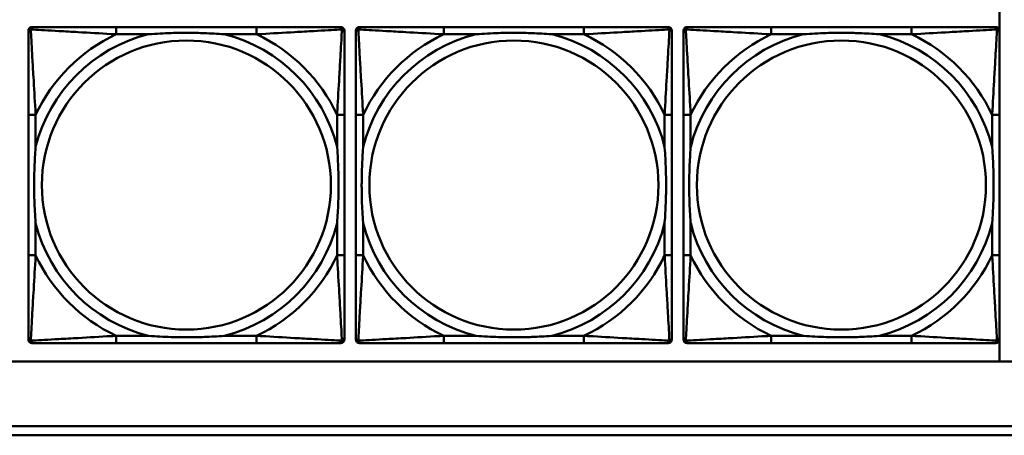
# Model space of a CAD drawing. Header units: inches. Extents: x 9.4 to 55.3, y 0.3 to 33.1.
# Tile 39 of 173: x 23.9 to 26.1, y 6.2 to 7.1. Entities that reach past the tile are written whole.
import ezdxf

# ---------------------------------------------------------------- set-up
doc = ezdxf.new("R2010")
doc.units = ezdxf.units.IN
doc.header["$MEASUREMENT"] = 0
doc.layers.add('Visible Edges(ANSI)', color=7, linetype='Continuous', lineweight=50)
doc.layers.add('Visible Tangent Edges(ANSI)', color=7, linetype='Continuous', lineweight=50)

msp = doc.modelspace()

# ---------------------------------------------------------------- linework, layer by layer
at = {"layer": 'Visible Edges(ANSI)'}
for p, q in [((26.0575, 7.1557), (26.0575, 7.1095)), ((23.9526, 6.4387), (23.9526, 7.108)), ((23.9604, 7.1159), (23.9644, 7.1159)), ((24.447, 7.1159), (24.1431, 7.1159)), ((24.6258, 7.1159), (24.6297, 7.1159)), ((24.6376, 7.108), (24.6376, 7.1041)), ((24.6626, 6.4387), (24.6626, 7.108)), ((24.6704, 7.1159), (24.6744, 7.1159)), ((25.157, 7.1159), (24.8531, 7.1159)), ((25.3358, 7.1159), (25.3397, 7.1159)), ((25.3476, 7.108), (25.3476, 7.1041)), ((25.3726, 6.4387), (25.3726, 7.108)), ((25.3804, 7.1159), (25.3844, 7.1159)), ((25.867, 7.1159), (25.5631, 7.1159)), ((26.0458, 7.1159), (26.0497, 7.1159)), ((26.0576, 7.108), (26.0576, 7.1041)), ((23.9526, 6.9253), (23.9526, 6.6214)), ((24.6376, 6.6214), (24.6376, 6.9253)), ((24.6626, 6.9253), (24.6626, 6.6214)), ((25.3476, 6.6214), (25.3476, 6.9253)), ((25.3726, 6.9253), (25.3726, 6.6214)), ((26.0576, 6.6214), (26.0576, 6.9253)), ((24.6297, 6.4308), (23.9604, 6.4308)), ((24.1431, 6.4308), (24.447, 6.4308)), ((24.6376, 6.4427), (24.6376, 6.4387)), ((25.3397, 6.4308), (24.6704, 6.4308)), ((24.8531, 6.4308), (25.157, 6.4308)), ((25.3476, 6.4427), (25.3476, 6.4387)), ((26.0497, 6.4308), (25.3804, 6.4308)), ((25.5631, 6.4308), (25.867, 6.4308)), ((26.0575, 6.4372), (26.0575, 6.391)), ((26.0576, 6.4427), (26.0576, 6.4387)), ((31.7766, 6.391), (14.6826, 6.391)), ((23.6296, 6.251), (31.7766, 6.251)), ((31.7766, 6.231), (23.6296, 6.231))]:
    msp.add_line(p, q, dxfattribs=at)
for centre, radius, start, end in [((23.9604, 7.108), 0.00787, 90, 180), ((23.9644, 7.1041), 0.0118, 90, 180), ((24.6258, 7.1041), 0.0118, 0, 90), ((24.6297, 7.108), 0.00787, 0, 90), ((24.6704, 7.108), 0.00787, 90, 180), ((24.6744, 7.1041), 0.0118, 90, 180), ((25.3358, 7.1041), 0.0118, 0, 90), ((25.3397, 7.108), 0.00787, 0, 90), ((25.3804, 7.108), 0.00787, 90, 180), ((25.3844, 7.1041), 0.0118, 90, 180), ((26.0458, 7.1041), 0.0118, 0, 90), ((26.0497, 7.108), 0.00787, 0, 90), ((23.9644, 6.4427), 0.0118, 180, 270), ((23.9604, 6.4387), 0.00787, 180, 270), ((24.6258, 6.4427), 0.0118, 270, 360), ((24.6297, 6.4387), 0.00787, 270, 0), ((24.6744, 6.4427), 0.0118, 180, 270), ((24.6704, 6.4387), 0.00787, 180, 270), ((25.3358, 6.4427), 0.0118, 270, 360), ((25.3397, 6.4387), 0.00787, 270, 0), ((25.3844, 6.4427), 0.0118, 180, 270), ((25.3804, 6.4387), 0.00787, 180, 270), ((26.0458, 6.4427), 0.0118, 270, 360), ((26.0497, 6.4387), 0.00787, 270, 0)]:
    msp.add_arc(centre, radius, start, end, dxfattribs=at)
for points, knots in [([(24.1431, 7.1159), (24.1395, 7.1159), (24.136, 7.1159), (24.1324, 7.1159), (24.0992, 7.1159), (24.0655, 7.1159), (24.0346, 7.1159), (24.0076, 7.1159), (23.9821, 7.1159), (23.9687, 7.1159), (23.967, 7.1159), (23.9656, 7.1159), (23.9644, 7.1159)], [0, 0, 0, 0, 0.0272471, 0.0272471, 0.0272471, 0.2790553, 0.2790553, 0.2790553, 0.4988354, 0.4988354, 0.4988354, 0.5252205, 0.5252205, 0.5252205, 0.5252205]), ([(24.6258, 7.1159), (24.6109, 7.1159), (24.5693, 7.1159), (24.5287, 7.1159), (24.5021, 7.1159), (24.4743, 7.1159), (24.447, 7.1159)], [-0.5252205, -0.5252205, -0.5252205, -0.5252205, -0.20743, -0.20743, -0.20743, 0, 0, 0, 0]), ([(24.8531, 7.1159), (24.8495, 7.1159), (24.846, 7.1159), (24.8424, 7.1159), (24.8092, 7.1159), (24.7755, 7.1159), (24.7446, 7.1159), (24.7176, 7.1159), (24.6921, 7.1159), (24.6787, 7.1159), (24.677, 7.1159), (24.6756, 7.1159), (24.6744, 7.1159)], [0, 0, 0, 0, 0.0272471, 0.0272471, 0.0272471, 0.2790553, 0.2790553, 0.2790553, 0.4988354, 0.4988354, 0.4988354, 0.5252205, 0.5252205, 0.5252205, 0.5252205]), ([(25.3358, 7.1159), (25.3209, 7.1159), (25.2793, 7.1159), (25.2387, 7.1159), (25.2121, 7.1159), (25.1843, 7.1159), (25.157, 7.1159)], [-0.5252205, -0.5252205, -0.5252205, -0.5252205, -0.20743, -0.20743, -0.20743, 0, 0, 0, 0]), ([(25.5631, 7.1159), (25.5595, 7.1159), (25.556, 7.1159), (25.5524, 7.1159), (25.5192, 7.1159), (25.4855, 7.1159), (25.4546, 7.1159), (25.4276, 7.1159), (25.4021, 7.1159), (25.3887, 7.1159), (25.387, 7.1159), (25.3856, 7.1159), (25.3844, 7.1159)], [0, 0, 0, 0, 0.0272471, 0.0272471, 0.0272471, 0.2790553, 0.2790553, 0.2790553, 0.4988354, 0.4988354, 0.4988354, 0.5252205, 0.5252205, 0.5252205, 0.5252205]), ([(26.0458, 7.1159), (26.0309, 7.1159), (25.9893, 7.1159), (25.9487, 7.1159), (25.9221, 7.1159), (25.8943, 7.1159), (25.867, 7.1159)], [-0.5252205, -0.5252205, -0.5252205, -0.5252205, -0.20743, -0.20743, -0.20743, 0, 0, 0, 0]), ([(23.9526, 7.1041), (23.9526, 7.0892), (23.9526, 7.0476), (23.9526, 7.0069), (23.9526, 6.9804), (23.9526, 6.9525), (23.9526, 6.9253)], [-0.5252205, -0.5252205, -0.5252205, -0.5252205, -0.20743, -0.20743, -0.20743, 0, 0, 0, 0]), ([(24.2123, 7.1001), (24.2128, 7.1002), (24.2132, 7.1002), (24.2297, 7.1014), (24.2458, 7.1023), (24.2687, 7.103), (24.2754, 7.1032), (24.2846, 7.1033), (24.2871, 7.1033), (24.2912, 7.1033), (24.2928, 7.1033), (24.2959, 7.1033), (24.2974, 7.1033), (24.301, 7.1033), (24.303, 7.1033), (24.3092, 7.1032), (24.3133, 7.1032), (24.3231, 7.103), (24.3287, 7.1028), (24.3484, 7.1021), (24.3625, 7.1013), (24.377, 7.1002), (24.3774, 7.1002), (24.3778, 7.1001)], [-0.416114, -0.416114, -0.416114, -0.416114, -0.4127691, -0.4127691, -0.2896446, -0.2896446, -0.2388934, -0.2388934, -0.2201881, -0.2201881, -0.2080204, -0.2080204, -0.196499, -0.196499, -0.1809939, -0.1809939, -0.149741, -0.149741, -0.1073162, -0.1073162, 0, 0, 0.0033356, 0.0033356, 0.0033356, 0.0033356]), ([(24.6376, 6.9253), (24.6376, 6.9289), (24.6376, 6.9325), (24.6376, 6.9361), (24.6376, 6.9693), (24.6376, 7.003), (24.6376, 7.0339), (24.6376, 7.0608), (24.6376, 7.0864), (24.6376, 7.0998), (24.6376, 7.1014), (24.6376, 7.1028), (24.6376, 7.1041)], [0, 0, 0, 0, 0.0272471, 0.0272471, 0.0272471, 0.2790553, 0.2790553, 0.2790553, 0.4988354, 0.4988354, 0.4988354, 0.5252205, 0.5252205, 0.5252205, 0.5252205]), ([(24.6626, 7.1041), (24.6626, 7.0892), (24.6626, 7.0476), (24.6626, 7.0069), (24.6626, 6.9804), (24.6626, 6.9525), (24.6626, 6.9253)], [-0.5252205, -0.5252205, -0.5252205, -0.5252205, -0.20743, -0.20743, -0.20743, 0, 0, 0, 0]), ([(24.9223, 7.1001), (24.9228, 7.1002), (24.9232, 7.1002), (24.9397, 7.1014), (24.9558, 7.1023), (24.9787, 7.103), (24.9854, 7.1032), (24.9946, 7.1033), (24.9971, 7.1033), (25.0012, 7.1033), (25.0028, 7.1033), (25.0059, 7.1033), (25.0074, 7.1033), (25.011, 7.1033), (25.013, 7.1033), (25.0192, 7.1032), (25.0233, 7.1032), (25.0331, 7.103), (25.0387, 7.1028), (25.0584, 7.1021), (25.0725, 7.1013), (25.087, 7.1002), (25.0874, 7.1002), (25.0878, 7.1001)], [-0.416114, -0.416114, -0.416114, -0.416114, -0.4127691, -0.4127691, -0.2896446, -0.2896446, -0.2388934, -0.2388934, -0.2201881, -0.2201881, -0.2080204, -0.2080204, -0.196499, -0.196499, -0.1809939, -0.1809939, -0.149741, -0.149741, -0.1073162, -0.1073162, 0, 0, 0.0033356, 0.0033356, 0.0033356, 0.0033356]), ([(25.3476, 6.9253), (25.3476, 6.9289), (25.3476, 6.9325), (25.3476, 6.9361), (25.3476, 6.9693), (25.3476, 7.003), (25.3476, 7.0339), (25.3476, 7.0608), (25.3476, 7.0864), (25.3476, 7.0998), (25.3476, 7.1014), (25.3476, 7.1028), (25.3476, 7.1041)], [0, 0, 0, 0, 0.0272471, 0.0272471, 0.0272471, 0.2790553, 0.2790553, 0.2790553, 0.4988354, 0.4988354, 0.4988354, 0.5252205, 0.5252205, 0.5252205, 0.5252205]), ([(25.3726, 7.1041), (25.3726, 7.0892), (25.3726, 7.0476), (25.3726, 7.0069), (25.3726, 6.9804), (25.3726, 6.9525), (25.3726, 6.9253)], [-0.5252205, -0.5252205, -0.5252205, -0.5252205, -0.20743, -0.20743, -0.20743, 0, 0, 0, 0]), ([(25.6323, 7.1001), (25.6328, 7.1002), (25.6332, 7.1002), (25.6497, 7.1014), (25.6658, 7.1023), (25.6887, 7.103), (25.6954, 7.1032), (25.7046, 7.1033), (25.7071, 7.1033), (25.7112, 7.1033), (25.7128, 7.1033), (25.7159, 7.1033), (25.7174, 7.1033), (25.721, 7.1033), (25.723, 7.1033), (25.7292, 7.1032), (25.7333, 7.1032), (25.7431, 7.103), (25.7487, 7.1028), (25.7684, 7.1021), (25.7825, 7.1013), (25.797, 7.1002), (25.7974, 7.1002), (25.7978, 7.1001)], [-0.416114, -0.416114, -0.416114, -0.416114, -0.4127691, -0.4127691, -0.2896446, -0.2896446, -0.2388934, -0.2388934, -0.2201881, -0.2201881, -0.2080204, -0.2080204, -0.196499, -0.196499, -0.1809939, -0.1809939, -0.149741, -0.149741, -0.1073162, -0.1073162, 0, 0, 0.0033356, 0.0033356, 0.0033356, 0.0033356]), ([(26.0576, 6.9253), (26.0576, 6.9289), (26.0576, 6.9325), (26.0576, 6.9361), (26.0576, 6.9693), (26.0576, 7.003), (26.0576, 7.0339), (26.0576, 7.0608), (26.0576, 7.0864), (26.0576, 7.0998), (26.0576, 7.1014), (26.0576, 7.1028), (26.0576, 7.1041)], [0, 0, 0, 0, 0.0272471, 0.0272471, 0.0272471, 0.2790553, 0.2790553, 0.2790553, 0.4988354, 0.4988354, 0.4988354, 0.5252205, 0.5252205, 0.5252205, 0.5252205]), ([(23.9683, 6.6906), (23.9683, 6.6911), (23.9683, 6.6915), (23.967, 6.708), (23.9661, 6.7241), (23.9654, 6.747), (23.9653, 6.7537), (23.9652, 6.7629), (23.9652, 6.7654), (23.9651, 6.7694), (23.9651, 6.771), (23.9651, 6.7742), (23.9651, 6.7757), (23.9652, 6.7793), (23.9652, 6.7813), (23.9652, 6.7875), (23.9653, 6.7916), (23.9655, 6.8014), (23.9657, 6.807), (23.9664, 6.8267), (23.9672, 6.8408), (23.9683, 6.8552), (23.9683, 6.8557), (23.9683, 6.8561)], [-0.416114, -0.416114, -0.416114, -0.416114, -0.4127691, -0.4127691, -0.2896446, -0.2896446, -0.2388934, -0.2388934, -0.2201881, -0.2201881, -0.2080204, -0.2080204, -0.196499, -0.196499, -0.1809939, -0.1809939, -0.149741, -0.149741, -0.1073162, -0.1073162, 0, 0, 0.0033356, 0.0033356, 0.0033356, 0.0033356]), ([(24.6219, 6.8561), (24.6219, 6.8557), (24.6219, 6.8552), (24.6232, 6.8387), (24.624, 6.8227), (24.6247, 6.7997), (24.6249, 6.793), (24.625, 6.7838), (24.625, 6.7814), (24.625, 6.7773), (24.625, 6.7757), (24.625, 6.7726), (24.625, 6.771), (24.625, 6.7675), (24.625, 6.7654), (24.6249, 6.7592), (24.6249, 6.7551), (24.6247, 6.7454), (24.6245, 6.7398), (24.6238, 6.72), (24.623, 6.706), (24.6219, 6.6915), (24.6219, 6.6911), (24.6219, 6.6906)], [-0.416114, -0.416114, -0.416114, -0.416114, -0.4127691, -0.4127691, -0.2896446, -0.2896446, -0.2388934, -0.2388934, -0.2201881, -0.2201881, -0.2080204, -0.2080204, -0.196499, -0.196499, -0.1809939, -0.1809939, -0.149741, -0.149741, -0.1073162, -0.1073162, 0, 0, 0.0033356, 0.0033356, 0.0033356, 0.0033356]), ([(24.6783, 6.6906), (24.6783, 6.6911), (24.6783, 6.6915), (24.677, 6.708), (24.6761, 6.7241), (24.6754, 6.747), (24.6753, 6.7537), (24.6752, 6.7629), (24.6752, 6.7654), (24.6751, 6.7694), (24.6751, 6.771), (24.6751, 6.7742), (24.6751, 6.7757), (24.6752, 6.7793), (24.6752, 6.7813), (24.6752, 6.7875), (24.6753, 6.7916), (24.6755, 6.8014), (24.6757, 6.807), (24.6764, 6.8267), (24.6772, 6.8408), (24.6783, 6.8552), (24.6783, 6.8557), (24.6783, 6.8561)], [-0.416114, -0.416114, -0.416114, -0.416114, -0.4127691, -0.4127691, -0.2896446, -0.2896446, -0.2388934, -0.2388934, -0.2201881, -0.2201881, -0.2080204, -0.2080204, -0.196499, -0.196499, -0.1809939, -0.1809939, -0.149741, -0.149741, -0.1073162, -0.1073162, 0, 0, 0.0033356, 0.0033356, 0.0033356, 0.0033356]), ([(25.3319, 6.8561), (25.3319, 6.8557), (25.3319, 6.8552), (25.3332, 6.8387), (25.334, 6.8227), (25.3347, 6.7997), (25.3349, 6.793), (25.335, 6.7838), (25.335, 6.7814), (25.335, 6.7773), (25.335, 6.7757), (25.335, 6.7726), (25.335, 6.771), (25.335, 6.7675), (25.335, 6.7654), (25.3349, 6.7592), (25.3349, 6.7551), (25.3347, 6.7454), (25.3345, 6.7398), (25.3338, 6.72), (25.333, 6.706), (25.3319, 6.6915), (25.3319, 6.6911), (25.3319, 6.6906)], [-0.416114, -0.416114, -0.416114, -0.416114, -0.4127691, -0.4127691, -0.2896446, -0.2896446, -0.2388934, -0.2388934, -0.2201881, -0.2201881, -0.2080204, -0.2080204, -0.196499, -0.196499, -0.1809939, -0.1809939, -0.149741, -0.149741, -0.1073162, -0.1073162, 0, 0, 0.0033356, 0.0033356, 0.0033356, 0.0033356]), ([(25.3883, 6.6906), (25.3883, 6.6911), (25.3883, 6.6915), (25.387, 6.708), (25.3861, 6.7241), (25.3854, 6.747), (25.3853, 6.7537), (25.3852, 6.7629), (25.3852, 6.7654), (25.3851, 6.7694), (25.3851, 6.771), (25.3851, 6.7742), (25.3851, 6.7757), (25.3852, 6.7793), (25.3852, 6.7813), (25.3852, 6.7875), (25.3853, 6.7916), (25.3855, 6.8014), (25.3857, 6.807), (25.3864, 6.8267), (25.3872, 6.8408), (25.3883, 6.8552), (25.3883, 6.8557), (25.3883, 6.8561)], [-0.416114, -0.416114, -0.416114, -0.416114, -0.4127691, -0.4127691, -0.2896446, -0.2896446, -0.2388934, -0.2388934, -0.2201881, -0.2201881, -0.2080204, -0.2080204, -0.196499, -0.196499, -0.1809939, -0.1809939, -0.149741, -0.149741, -0.1073162, -0.1073162, 0, 0, 0.0033356, 0.0033356, 0.0033356, 0.0033356]), ([(26.0419, 6.8561), (26.0419, 6.8557), (26.0419, 6.8552), (26.0432, 6.8387), (26.044, 6.8227), (26.0447, 6.7997), (26.0449, 6.793), (26.045, 6.7838), (26.045, 6.7814), (26.045, 6.7773), (26.045, 6.7757), (26.045, 6.7726), (26.045, 6.771), (26.045, 6.7675), (26.045, 6.7654), (26.0449, 6.7592), (26.0449, 6.7551), (26.0447, 6.7454), (26.0445, 6.7398), (26.0438, 6.72), (26.043, 6.706), (26.0419, 6.6915), (26.0419, 6.6911), (26.0419, 6.6906)], [-0.416114, -0.416114, -0.416114, -0.416114, -0.4127691, -0.4127691, -0.2896446, -0.2896446, -0.2388934, -0.2388934, -0.2201881, -0.2201881, -0.2080204, -0.2080204, -0.196499, -0.196499, -0.1809939, -0.1809939, -0.149741, -0.149741, -0.1073162, -0.1073162, 0, 0, 0.0033356, 0.0033356, 0.0033356, 0.0033356]), ([(23.9526, 6.6214), (23.9526, 6.5942), (23.9526, 6.5663), (23.9526, 6.5398), (23.9526, 6.4991), (23.9526, 6.4575), (23.9526, 6.4427)], [3.9382945, 3.9382945, 3.9382945, 3.9382945, 4.1457245, 4.1457245, 4.1457245, 4.463515, 4.463515, 4.463515, 4.463515]), ([(24.6376, 6.4427), (24.6376, 6.4575), (24.6376, 6.4991), (24.6376, 6.5398), (24.6376, 6.5663), (24.6376, 6.5942), (24.6376, 6.6214)], [-0.5252205, -0.5252205, -0.5252205, -0.5252205, -0.20743, -0.20743, -0.20743, 0, 0, 0, 0]), ([(24.6626, 6.6214), (24.6626, 6.5942), (24.6626, 6.5663), (24.6626, 6.5398), (24.6626, 6.4991), (24.6626, 6.4575), (24.6626, 6.4427)], [3.9382945, 3.9382945, 3.9382945, 3.9382945, 4.1457245, 4.1457245, 4.1457245, 4.463515, 4.463515, 4.463515, 4.463515]), ([(25.3476, 6.4427), (25.3476, 6.4575), (25.3476, 6.4991), (25.3476, 6.5398), (25.3476, 6.5663), (25.3476, 6.5942), (25.3476, 6.6214)], [-0.5252205, -0.5252205, -0.5252205, -0.5252205, -0.20743, -0.20743, -0.20743, 0, 0, 0, 0]), ([(25.3726, 6.6214), (25.3726, 6.5942), (25.3726, 6.5663), (25.3726, 6.5398), (25.3726, 6.4991), (25.3726, 6.4575), (25.3726, 6.4427)], [3.9382945, 3.9382945, 3.9382945, 3.9382945, 4.1457245, 4.1457245, 4.1457245, 4.463515, 4.463515, 4.463515, 4.463515]), ([(26.0576, 6.4427), (26.0576, 6.4575), (26.0576, 6.4991), (26.0576, 6.5398), (26.0576, 6.5663), (26.0576, 6.5942), (26.0576, 6.6214)], [-0.5252205, -0.5252205, -0.5252205, -0.5252205, -0.20743, -0.20743, -0.20743, 0, 0, 0, 0]), ([(24.3778, 6.4466), (24.3774, 6.4466), (24.377, 6.4465), (24.3625, 6.4454), (24.3484, 6.4446), (24.3287, 6.4439), (24.3231, 6.4438), (24.3133, 6.4436), (24.3092, 6.4435), (24.303, 6.4434), (24.301, 6.4434), (24.2974, 6.4434), (24.2959, 6.4434), (24.2928, 6.4434), (24.2912, 6.4434), (24.2871, 6.4434), (24.2846, 6.4435), (24.2754, 6.4436), (24.2687, 6.4437), (24.2458, 6.4444), (24.2297, 6.4453), (24.2132, 6.4465), (24.2128, 6.4466), (24.2123, 6.4466)], [-0.4149464, -0.4149464, -0.4149464, -0.4149464, -0.41162, -0.41162, -0.3046026, -0.3046026, -0.2622958, -0.2622958, -0.23113, -0.23113, -0.215668, -0.215668, -0.2041787, -0.2041787, -0.1920448, -0.1920448, -0.1733916, -0.1733916, -0.1227817, -0.1227817, 0, 0, 0.0033356, 0.0033356, 0.0033356, 0.0033356]), ([(25.0878, 6.4466), (25.0874, 6.4466), (25.087, 6.4465), (25.0725, 6.4454), (25.0584, 6.4446), (25.0387, 6.4439), (25.0331, 6.4438), (25.0233, 6.4436), (25.0192, 6.4435), (25.013, 6.4434), (25.011, 6.4434), (25.0074, 6.4434), (25.0059, 6.4434), (25.0028, 6.4434), (25.0012, 6.4434), (24.9971, 6.4434), (24.9946, 6.4435), (24.9854, 6.4436), (24.9787, 6.4437), (24.9558, 6.4444), (24.9397, 6.4453), (24.9232, 6.4465), (24.9228, 6.4466), (24.9223, 6.4466)], [-0.4149464, -0.4149464, -0.4149464, -0.4149464, -0.41162, -0.41162, -0.3046026, -0.3046026, -0.2622958, -0.2622958, -0.23113, -0.23113, -0.215668, -0.215668, -0.2041787, -0.2041787, -0.1920448, -0.1920448, -0.1733916, -0.1733916, -0.1227817, -0.1227817, 0, 0, 0.0033356, 0.0033356, 0.0033356, 0.0033356]), ([(25.7978, 6.4466), (25.7974, 6.4466), (25.797, 6.4465), (25.7825, 6.4454), (25.7684, 6.4446), (25.7487, 6.4439), (25.7431, 6.4438), (25.7333, 6.4436), (25.7292, 6.4435), (25.723, 6.4434), (25.721, 6.4434), (25.7174, 6.4434), (25.7159, 6.4434), (25.7128, 6.4434), (25.7112, 6.4434), (25.7071, 6.4434), (25.7046, 6.4435), (25.6954, 6.4436), (25.6887, 6.4437), (25.6658, 6.4444), (25.6497, 6.4453), (25.6332, 6.4465), (25.6328, 6.4466), (25.6323, 6.4466)], [-0.4149464, -0.4149464, -0.4149464, -0.4149464, -0.41162, -0.41162, -0.3046026, -0.3046026, -0.2622958, -0.2622958, -0.23113, -0.23113, -0.215668, -0.215668, -0.2041787, -0.2041787, -0.1920448, -0.1920448, -0.1733916, -0.1733916, -0.1227817, -0.1227817, 0, 0, 0.0033356, 0.0033356, 0.0033356, 0.0033356]), ([(23.9644, 6.4308), (23.9793, 6.4308), (24.0209, 6.4308), (24.0615, 6.4308), (24.088, 6.4308), (24.1159, 6.4308), (24.1431, 6.4308)], [-0.5252205, -0.5252205, -0.5252205, -0.5252205, -0.20743, -0.20743, -0.20743, 0, 0, 0, 0]), ([(24.447, 6.4308), (24.4743, 6.4308), (24.5021, 6.4308), (24.5287, 6.4308), (24.5693, 6.4308), (24.6109, 6.4308), (24.6258, 6.4308)], [3.9382945, 3.9382945, 3.9382945, 3.9382945, 4.1457245, 4.1457245, 4.1457245, 4.463515, 4.463515, 4.463515, 4.463515]), ([(24.6744, 6.4308), (24.6893, 6.4308), (24.7309, 6.4308), (24.7715, 6.4308), (24.798, 6.4308), (24.8259, 6.4308), (24.8531, 6.4308)], [-0.5252205, -0.5252205, -0.5252205, -0.5252205, -0.20743, -0.20743, -0.20743, 0, 0, 0, 0]), ([(25.157, 6.4308), (25.1843, 6.4308), (25.2121, 6.4308), (25.2387, 6.4308), (25.2793, 6.4308), (25.3209, 6.4308), (25.3358, 6.4308)], [3.9382945, 3.9382945, 3.9382945, 3.9382945, 4.1457245, 4.1457245, 4.1457245, 4.463515, 4.463515, 4.463515, 4.463515]), ([(25.3844, 6.4308), (25.3993, 6.4308), (25.4409, 6.4308), (25.4815, 6.4308), (25.508, 6.4308), (25.5359, 6.4308), (25.5631, 6.4308)], [-0.5252205, -0.5252205, -0.5252205, -0.5252205, -0.20743, -0.20743, -0.20743, 0, 0, 0, 0]), ([(25.867, 6.4308), (25.8943, 6.4308), (25.9221, 6.4308), (25.9487, 6.4308), (25.9893, 6.4308), (26.0309, 6.4308), (26.0458, 6.4308)], [3.9382945, 3.9382945, 3.9382945, 3.9382945, 4.1457245, 4.1457245, 4.1457245, 4.463515, 4.463515, 4.463515, 4.463515])]:
    msp.add_open_spline(points, degree=3, knots=knots, dxfattribs=at)
at = {"layer": 'Visible Tangent Edges(ANSI)'}
for p, q in [((24.1431, 7.1159), (24.1431, 7.1001)), ((24.447, 7.1159), (24.447, 7.1001)), ((24.8531, 7.1159), (24.8531, 7.1001)), ((25.157, 7.1159), (25.157, 7.1001)), ((25.5631, 7.1159), (25.5631, 7.1001)), ((25.867, 7.1159), (25.867, 7.1001)), ((24.1431, 7.1001), (24.2123, 7.1001)), ((24.3778, 7.1001), (24.447, 7.1001)), ((24.8531, 7.1001), (24.9223, 7.1001)), ((25.0878, 7.1001), (25.157, 7.1001)), ((25.5631, 7.1001), (25.6323, 7.1001)), ((25.7978, 7.1001), (25.867, 7.1001)), ((23.9683, 6.9253), (23.9526, 6.9253)), ((23.9683, 6.8561), (23.9683, 6.9253)), ((24.6376, 6.9253), (24.6219, 6.9253)), ((24.6219, 6.9253), (24.6219, 6.8561)), ((24.6783, 6.9253), (24.6626, 6.9253)), ((24.6783, 6.8561), (24.6783, 6.9253)), ((25.3476, 6.9253), (25.3319, 6.9253)), ((25.3319, 6.9253), (25.3319, 6.8561)), ((25.3883, 6.9253), (25.3726, 6.9253)), ((25.3883, 6.8561), (25.3883, 6.9253)), ((26.0576, 6.9253), (26.0419, 6.9253)), ((26.0419, 6.9253), (26.0419, 6.8561)), ((23.9683, 6.6214), (23.9683, 6.6906)), ((24.6219, 6.6906), (24.6219, 6.6214)), ((24.6783, 6.6214), (24.6783, 6.6906)), ((25.3319, 6.6906), (25.3319, 6.6214)), ((25.3883, 6.6214), (25.3883, 6.6906)), ((26.0419, 6.6906), (26.0419, 6.6214)), ((23.9683, 6.6214), (23.9526, 6.6214)), ((24.6376, 6.6214), (24.6219, 6.6214)), ((24.6783, 6.6214), (24.6626, 6.6214)), ((25.3476, 6.6214), (25.3319, 6.6214)), ((25.3883, 6.6214), (25.3726, 6.6214)), ((26.0576, 6.6214), (26.0419, 6.6214)), ((24.1431, 6.4466), (24.1431, 6.4308)), ((24.2123, 6.4466), (24.1431, 6.4466)), ((24.447, 6.4466), (24.3778, 6.4466)), ((24.447, 6.4466), (24.447, 6.4308)), ((24.8531, 6.4466), (24.8531, 6.4308)), ((24.9223, 6.4466), (24.8531, 6.4466)), ((25.157, 6.4466), (25.0878, 6.4466)), ((25.157, 6.4466), (25.157, 6.4308)), ((25.5631, 6.4466), (25.5631, 6.4308)), ((25.6323, 6.4466), (25.5631, 6.4466)), ((25.867, 6.4466), (25.7978, 6.4466)), ((25.867, 6.4466), (25.867, 6.4308))]:
    msp.add_line(p, q, dxfattribs=at)
for centre in [(24.2951, 6.7734), (25.0051, 6.7734), (25.7151, 6.7734)]:
    msp.add_circle(centre, 0.3133, dxfattribs=at)
for centre, radius, start, end in [((24.2951, 6.7734), 0.3371, 104.2103, 165.7897), ((24.2951, 6.7734), 0.3604, 114.9407, 155.0593), ((24.2951, 6.7734), 0.3371, 14.2103, 75.7897), ((24.2951, 6.7734), 0.3604, 24.9407, 65.0593), ((25.0051, 6.7734), 0.3371, 104.2103, 165.7897), ((25.0051, 6.7734), 0.3604, 114.9407, 155.0593), ((25.0051, 6.7734), 0.3371, 14.2103, 75.7897), ((25.0051, 6.7734), 0.3604, 24.9407, 65.0593), ((25.7151, 6.7734), 0.3371, 104.2103, 165.7897), ((25.7151, 6.7734), 0.3604, 114.9407, 155.0593), ((25.7151, 6.7734), 0.3371, 14.2103, 75.7897), ((25.7151, 6.7734), 0.3604, 24.9407, 65.0593), ((24.2951, 6.7734), 0.3371, 194.2103, 255.7897), ((24.2951, 6.7734), 0.3371, 284.2103, 345.7897), ((25.0051, 6.7734), 0.3371, 194.2103, 255.7897), ((25.0051, 6.7734), 0.3371, 284.2103, 345.7897), ((25.7151, 6.7734), 0.3371, 194.2103, 255.7897), ((25.7151, 6.7734), 0.3371, 284.2103, 345.7897), ((24.2951, 6.7734), 0.3604, 204.9407, 245.0593), ((24.2951, 6.7734), 0.3604, 294.9407, 335.0593), ((25.0051, 6.7734), 0.3604, 204.9407, 245.0593), ((25.0051, 6.7734), 0.3604, 294.9407, 335.0593), ((25.7151, 6.7734), 0.3604, 204.9407, 245.0593), ((25.7151, 6.7734), 0.3604, 294.9407, 335.0593)]:
    msp.add_arc(centre, radius, start, end, dxfattribs=at)
for points, knots in [([(23.9526, 7.1041), (23.9526, 7.1047), (23.9526, 7.1052), (23.9529, 7.1062), (23.953, 7.1067), (23.9534, 7.1073), (23.9535, 7.1076), (23.9538, 7.1079), (23.9539, 7.1081), (23.9542, 7.1085), (23.9545, 7.1087), (23.9552, 7.1093), (23.9557, 7.1097), (23.9567, 7.1102), (23.9573, 7.1104), (23.9579, 7.1106)], [-0.02627331, -0.02627331, -0.02627331, -0.02627331, -0.02158775, -0.02158775, -0.01736415, -0.01736415, -0.0147244, -0.0147244, -0.01307456, -0.01307456, -0.00977487, -0.00977487, -0.00449537, -0.00449537, 0.00012419, 0.00012419, 0.00012419, 0.00012419]), ([(23.9579, 7.1106), (23.958, 7.1112), (23.9582, 7.1117), (23.9588, 7.1128), (23.9591, 7.1133), (23.9597, 7.114), (23.96, 7.1142), (23.9604, 7.1146), (23.9605, 7.1147), (23.9609, 7.1149), (23.9611, 7.1151), (23.9618, 7.1154), (23.9622, 7.1156), (23.9632, 7.1158), (23.9638, 7.1159), (23.9644, 7.1159)], [-0.00012419, -0.00012419, -0.00012419, -0.00012419, 0.00449537, 0.00449537, 0.00977487, 0.00977487, 0.01307456, 0.01307456, 0.0147244, 0.0147244, 0.01736415, 0.01736415, 0.02158775, 0.02158775, 0.02627331, 0.02627331, 0.02627331, 0.02627331]), ([(23.9683, 6.9253), (23.9681, 6.9291), (23.9679, 6.9328), (23.9664, 6.9602), (23.965, 6.9844), (23.9627, 7.0222), (23.9619, 7.0363), (23.9599, 7.0715), (23.9589, 7.0916), (23.958, 7.1071), (23.9579, 7.1089), (23.9579, 7.1106)], [0, 0, 0, 0, 0.0278591, 0.0278591, 0.201273, 0.201273, 0.3066357, 0.3066357, 0.475216, 0.475216, 0.5007189, 0.5007189, 0.5007189, 0.5007189]), ([(23.9579, 7.1106), (23.9596, 7.1105), (23.9614, 7.1104), (23.9768, 7.1096), (23.9969, 7.1085), (24.0322, 7.1065), (24.0462, 7.1057), (24.0841, 7.1035), (24.1082, 7.1021), (24.1356, 7.1005), (24.1394, 7.1003), (24.1431, 7.1001)], [-0.5007189, -0.5007189, -0.5007189, -0.5007189, -0.475216, -0.475216, -0.3066357, -0.3066357, -0.201273, -0.201273, -0.0278591, -0.0278591, 0, 0, 0, 0]), ([(24.447, 7.1001), (24.4508, 7.1003), (24.4546, 7.1005), (24.4819, 7.1021), (24.5061, 7.1035), (24.5439, 7.1057), (24.558, 7.1065), (24.5932, 7.1085), (24.6134, 7.1096), (24.6288, 7.1104), (24.6306, 7.1105), (24.6323, 7.1106)], [0, 0, 0, 0, 0.0278591, 0.0278591, 0.201273, 0.201273, 0.3066357, 0.3066357, 0.475216, 0.475216, 0.5007189, 0.5007189, 0.5007189, 0.5007189]), ([(24.6323, 7.1106), (24.6322, 7.1089), (24.6321, 7.1071), (24.6313, 7.0916), (24.6302, 7.0715), (24.6282, 7.0363), (24.6274, 7.0222), (24.6252, 6.9844), (24.6238, 6.9602), (24.6223, 6.9328), (24.6221, 6.9291), (24.6219, 6.9253)], [-0.5007189, -0.5007189, -0.5007189, -0.5007189, -0.475216, -0.475216, -0.3066357, -0.3066357, -0.201273, -0.201273, -0.0278591, -0.0278591, 0, 0, 0, 0]), ([(24.6258, 7.1159), (24.6264, 7.1159), (24.627, 7.1158), (24.6279, 7.1156), (24.6284, 7.1154), (24.629, 7.1151), (24.6293, 7.1149), (24.6297, 7.1147), (24.6298, 7.1146), (24.6302, 7.1142), (24.6304, 7.114), (24.6311, 7.1133), (24.6314, 7.1128), (24.6319, 7.1117), (24.6321, 7.1112), (24.6323, 7.1106)], [-0.02627331, -0.02627331, -0.02627331, -0.02627331, -0.02158775, -0.02158775, -0.01736415, -0.01736415, -0.0147244, -0.0147244, -0.01307456, -0.01307456, -0.00977487, -0.00977487, -0.00449537, -0.00449537, 0.00012419, 0.00012419, 0.00012419, 0.00012419]), ([(24.6323, 7.1106), (24.6329, 7.1104), (24.6334, 7.1102), (24.6345, 7.1097), (24.635, 7.1093), (24.6357, 7.1087), (24.6359, 7.1085), (24.6363, 7.1081), (24.6364, 7.1079), (24.6366, 7.1076), (24.6368, 7.1073), (24.6371, 7.1067), (24.6373, 7.1062), (24.6375, 7.1052), (24.6376, 7.1047), (24.6376, 7.1041)], [-0.00012419, -0.00012419, -0.00012419, -0.00012419, 0.00449537, 0.00449537, 0.00977487, 0.00977487, 0.01307456, 0.01307456, 0.0147244, 0.0147244, 0.01736415, 0.01736415, 0.02158775, 0.02158775, 0.02627331, 0.02627331, 0.02627331, 0.02627331]), ([(24.6626, 7.1041), (24.6626, 7.1047), (24.6626, 7.1052), (24.6629, 7.1062), (24.663, 7.1067), (24.6634, 7.1073), (24.6635, 7.1076), (24.6638, 7.1079), (24.6639, 7.1081), (24.6642, 7.1085), (24.6645, 7.1087), (24.6652, 7.1093), (24.6657, 7.1097), (24.6667, 7.1102), (24.6673, 7.1104), (24.6679, 7.1106)], [-0.02627331, -0.02627331, -0.02627331, -0.02627331, -0.02158775, -0.02158775, -0.01736415, -0.01736415, -0.0147244, -0.0147244, -0.01307456, -0.01307456, -0.00977487, -0.00977487, -0.00449537, -0.00449537, 0.00012419, 0.00012419, 0.00012419, 0.00012419]), ([(24.6679, 7.1106), (24.668, 7.1112), (24.6682, 7.1117), (24.6688, 7.1128), (24.6691, 7.1133), (24.6697, 7.114), (24.67, 7.1142), (24.6704, 7.1146), (24.6705, 7.1147), (24.6709, 7.1149), (24.6711, 7.1151), (24.6718, 7.1154), (24.6722, 7.1156), (24.6732, 7.1158), (24.6738, 7.1159), (24.6744, 7.1159)], [-0.00012419, -0.00012419, -0.00012419, -0.00012419, 0.00449537, 0.00449537, 0.00977487, 0.00977487, 0.01307456, 0.01307456, 0.0147244, 0.0147244, 0.01736415, 0.01736415, 0.02158775, 0.02158775, 0.02627331, 0.02627331, 0.02627331, 0.02627331]), ([(24.6783, 6.9253), (24.6781, 6.9291), (24.6779, 6.9328), (24.6764, 6.9602), (24.675, 6.9844), (24.6727, 7.0222), (24.6719, 7.0363), (24.6699, 7.0715), (24.6689, 7.0916), (24.668, 7.1071), (24.6679, 7.1089), (24.6679, 7.1106)], [0, 0, 0, 0, 0.0278591, 0.0278591, 0.201273, 0.201273, 0.3066357, 0.3066357, 0.475216, 0.475216, 0.5007189, 0.5007189, 0.5007189, 0.5007189]), ([(24.6679, 7.1106), (24.6696, 7.1105), (24.6714, 7.1104), (24.6868, 7.1096), (24.7069, 7.1085), (24.7422, 7.1065), (24.7562, 7.1057), (24.7941, 7.1035), (24.8182, 7.1021), (24.8456, 7.1005), (24.8494, 7.1003), (24.8531, 7.1001)], [-0.5007189, -0.5007189, -0.5007189, -0.5007189, -0.475216, -0.475216, -0.3066357, -0.3066357, -0.201273, -0.201273, -0.0278591, -0.0278591, 0, 0, 0, 0]), ([(25.157, 7.1001), (25.1608, 7.1003), (25.1646, 7.1005), (25.1919, 7.1021), (25.2161, 7.1035), (25.2539, 7.1057), (25.268, 7.1065), (25.3032, 7.1085), (25.3234, 7.1096), (25.3388, 7.1104), (25.3406, 7.1105), (25.3423, 7.1106)], [0, 0, 0, 0, 0.0278591, 0.0278591, 0.201273, 0.201273, 0.3066357, 0.3066357, 0.475216, 0.475216, 0.5007189, 0.5007189, 0.5007189, 0.5007189]), ([(25.3423, 7.1106), (25.3422, 7.1089), (25.3421, 7.1071), (25.3413, 7.0916), (25.3402, 7.0715), (25.3382, 7.0363), (25.3374, 7.0222), (25.3352, 6.9844), (25.3338, 6.9602), (25.3323, 6.9328), (25.3321, 6.9291), (25.3319, 6.9253)], [-0.5007189, -0.5007189, -0.5007189, -0.5007189, -0.475216, -0.475216, -0.3066357, -0.3066357, -0.201273, -0.201273, -0.0278591, -0.0278591, 0, 0, 0, 0]), ([(25.3358, 7.1159), (25.3364, 7.1159), (25.337, 7.1158), (25.3379, 7.1156), (25.3384, 7.1154), (25.339, 7.1151), (25.3393, 7.1149), (25.3397, 7.1147), (25.3398, 7.1146), (25.3402, 7.1142), (25.3404, 7.114), (25.3411, 7.1133), (25.3414, 7.1128), (25.3419, 7.1117), (25.3421, 7.1112), (25.3423, 7.1106)], [-0.02627331, -0.02627331, -0.02627331, -0.02627331, -0.02158775, -0.02158775, -0.01736415, -0.01736415, -0.0147244, -0.0147244, -0.01307456, -0.01307456, -0.00977487, -0.00977487, -0.00449537, -0.00449537, 0.00012419, 0.00012419, 0.00012419, 0.00012419]), ([(25.3423, 7.1106), (25.3429, 7.1104), (25.3434, 7.1102), (25.3445, 7.1097), (25.345, 7.1093), (25.3457, 7.1087), (25.3459, 7.1085), (25.3463, 7.1081), (25.3464, 7.1079), (25.3466, 7.1076), (25.3468, 7.1073), (25.3471, 7.1067), (25.3473, 7.1062), (25.3475, 7.1052), (25.3476, 7.1047), (25.3476, 7.1041)], [-0.00012419, -0.00012419, -0.00012419, -0.00012419, 0.00449537, 0.00449537, 0.00977487, 0.00977487, 0.01307456, 0.01307456, 0.0147244, 0.0147244, 0.01736415, 0.01736415, 0.02158775, 0.02158775, 0.02627331, 0.02627331, 0.02627331, 0.02627331]), ([(25.3726, 7.1041), (25.3726, 7.1047), (25.3726, 7.1052), (25.3729, 7.1062), (25.373, 7.1067), (25.3734, 7.1073), (25.3735, 7.1076), (25.3738, 7.1079), (25.3739, 7.1081), (25.3742, 7.1085), (25.3745, 7.1087), (25.3752, 7.1093), (25.3757, 7.1097), (25.3767, 7.1102), (25.3773, 7.1104), (25.3779, 7.1106)], [-0.02627331, -0.02627331, -0.02627331, -0.02627331, -0.02158775, -0.02158775, -0.01736415, -0.01736415, -0.0147244, -0.0147244, -0.01307456, -0.01307456, -0.00977487, -0.00977487, -0.00449537, -0.00449537, 0.00012419, 0.00012419, 0.00012419, 0.00012419]), ([(25.3779, 7.1106), (25.378, 7.1112), (25.3782, 7.1117), (25.3788, 7.1128), (25.3791, 7.1133), (25.3797, 7.114), (25.38, 7.1142), (25.3804, 7.1146), (25.3805, 7.1147), (25.3809, 7.1149), (25.3811, 7.1151), (25.3818, 7.1154), (25.3822, 7.1156), (25.3832, 7.1158), (25.3838, 7.1159), (25.3844, 7.1159)], [-0.00012419, -0.00012419, -0.00012419, -0.00012419, 0.00449537, 0.00449537, 0.00977487, 0.00977487, 0.01307456, 0.01307456, 0.0147244, 0.0147244, 0.01736415, 0.01736415, 0.02158775, 0.02158775, 0.02627331, 0.02627331, 0.02627331, 0.02627331]), ([(25.3883, 6.9253), (25.3881, 6.9291), (25.3879, 6.9328), (25.3864, 6.9602), (25.385, 6.9844), (25.3827, 7.0222), (25.3819, 7.0363), (25.3799, 7.0715), (25.3789, 7.0916), (25.378, 7.1071), (25.3779, 7.1089), (25.3779, 7.1106)], [0, 0, 0, 0, 0.0278591, 0.0278591, 0.201273, 0.201273, 0.3066357, 0.3066357, 0.475216, 0.475216, 0.5007189, 0.5007189, 0.5007189, 0.5007189]), ([(25.3779, 7.1106), (25.3796, 7.1105), (25.3814, 7.1104), (25.3968, 7.1096), (25.4169, 7.1085), (25.4522, 7.1065), (25.4662, 7.1057), (25.5041, 7.1035), (25.5282, 7.1021), (25.5556, 7.1005), (25.5594, 7.1003), (25.5631, 7.1001)], [-0.5007189, -0.5007189, -0.5007189, -0.5007189, -0.475216, -0.475216, -0.3066357, -0.3066357, -0.201273, -0.201273, -0.0278591, -0.0278591, 0, 0, 0, 0]), ([(25.867, 7.1001), (25.8708, 7.1003), (25.8746, 7.1005), (25.9019, 7.1021), (25.9261, 7.1035), (25.9639, 7.1057), (25.978, 7.1065), (26.0132, 7.1085), (26.0334, 7.1096), (26.0488, 7.1104), (26.0506, 7.1105), (26.0523, 7.1106)], [0, 0, 0, 0, 0.0278591, 0.0278591, 0.201273, 0.201273, 0.3066357, 0.3066357, 0.475216, 0.475216, 0.5007189, 0.5007189, 0.5007189, 0.5007189]), ([(26.0523, 7.1106), (26.0522, 7.1089), (26.0521, 7.1071), (26.0513, 7.0916), (26.0502, 7.0715), (26.0482, 7.0363), (26.0474, 7.0222), (26.0452, 6.9844), (26.0438, 6.9602), (26.0423, 6.9328), (26.0421, 6.9291), (26.0419, 6.9253)], [-0.5007189, -0.5007189, -0.5007189, -0.5007189, -0.475216, -0.475216, -0.3066357, -0.3066357, -0.201273, -0.201273, -0.0278591, -0.0278591, 0, 0, 0, 0]), ([(26.0458, 7.1159), (26.0464, 7.1159), (26.047, 7.1158), (26.0479, 7.1156), (26.0484, 7.1154), (26.049, 7.1151), (26.0493, 7.1149), (26.0497, 7.1147), (26.0498, 7.1146), (26.0502, 7.1142), (26.0504, 7.114), (26.0511, 7.1133), (26.0514, 7.1128), (26.0519, 7.1117), (26.0521, 7.1112), (26.0523, 7.1106)], [-0.02627331, -0.02627331, -0.02627331, -0.02627331, -0.02158775, -0.02158775, -0.01736415, -0.01736415, -0.0147244, -0.0147244, -0.01307456, -0.01307456, -0.00977487, -0.00977487, -0.00449537, -0.00449537, 0.00012419, 0.00012419, 0.00012419, 0.00012419]), ([(26.0523, 7.1106), (26.0529, 7.1104), (26.0534, 7.1102), (26.0545, 7.1097), (26.055, 7.1093), (26.0557, 7.1087), (26.0559, 7.1085), (26.0563, 7.1081), (26.0564, 7.1079), (26.0566, 7.1076), (26.0568, 7.1073), (26.0571, 7.1067), (26.0573, 7.1062), (26.0575, 7.1052), (26.0576, 7.1047), (26.0576, 7.1041)], [-0.00012419, -0.00012419, -0.00012419, -0.00012419, 0.00449537, 0.00449537, 0.00977487, 0.00977487, 0.01307456, 0.01307456, 0.0147244, 0.0147244, 0.01736415, 0.01736415, 0.02158775, 0.02158775, 0.02627331, 0.02627331, 0.02627331, 0.02627331]), ([(23.9579, 6.4361), (23.9579, 6.4378), (23.958, 6.4397), (23.9589, 6.4551), (23.9599, 6.4752), (23.9619, 6.5104), (23.9627, 6.5245), (23.965, 6.5623), (23.9664, 6.5865), (23.9679, 6.6139), (23.9681, 6.6177), (23.9683, 6.6214)], [-4.4390134, -4.4390134, -4.4390134, -4.4390134, -4.4135105, -4.4135105, -4.2449302, -4.2449302, -4.1395675, -4.1395675, -3.9661536, -3.9661536, -3.9382945, -3.9382945, -3.9382945, -3.9382945]), ([(24.6219, 6.6214), (24.6221, 6.6177), (24.6223, 6.6139), (24.6238, 6.5865), (24.6252, 6.5623), (24.6274, 6.5245), (24.6282, 6.5104), (24.6302, 6.4752), (24.6313, 6.4551), (24.6321, 6.4397), (24.6322, 6.4378), (24.6323, 6.4361)], [0, 0, 0, 0, 0.0278591, 0.0278591, 0.201273, 0.201273, 0.3066357, 0.3066357, 0.475216, 0.475216, 0.5007189, 0.5007189, 0.5007189, 0.5007189]), ([(24.6679, 6.4361), (24.6679, 6.4378), (24.668, 6.4397), (24.6689, 6.4551), (24.6699, 6.4752), (24.6719, 6.5104), (24.6727, 6.5245), (24.675, 6.5623), (24.6764, 6.5865), (24.6779, 6.6139), (24.6781, 6.6177), (24.6783, 6.6214)], [-4.4390134, -4.4390134, -4.4390134, -4.4390134, -4.4135105, -4.4135105, -4.2449302, -4.2449302, -4.1395675, -4.1395675, -3.9661536, -3.9661536, -3.9382945, -3.9382945, -3.9382945, -3.9382945]), ([(25.3319, 6.6214), (25.3321, 6.6177), (25.3323, 6.6139), (25.3338, 6.5865), (25.3352, 6.5623), (25.3374, 6.5245), (25.3382, 6.5104), (25.3402, 6.4752), (25.3413, 6.4551), (25.3421, 6.4397), (25.3422, 6.4378), (25.3423, 6.4361)], [0, 0, 0, 0, 0.0278591, 0.0278591, 0.201273, 0.201273, 0.3066357, 0.3066357, 0.475216, 0.475216, 0.5007189, 0.5007189, 0.5007189, 0.5007189]), ([(25.3779, 6.4361), (25.3779, 6.4378), (25.378, 6.4397), (25.3789, 6.4551), (25.3799, 6.4752), (25.3819, 6.5104), (25.3827, 6.5245), (25.385, 6.5623), (25.3864, 6.5865), (25.3879, 6.6139), (25.3881, 6.6177), (25.3883, 6.6214)], [-4.4390134, -4.4390134, -4.4390134, -4.4390134, -4.4135105, -4.4135105, -4.2449302, -4.2449302, -4.1395675, -4.1395675, -3.9661536, -3.9661536, -3.9382945, -3.9382945, -3.9382945, -3.9382945]), ([(26.0419, 6.6214), (26.0421, 6.6177), (26.0423, 6.6139), (26.0438, 6.5865), (26.0452, 6.5623), (26.0474, 6.5245), (26.0482, 6.5104), (26.0502, 6.4752), (26.0513, 6.4551), (26.0521, 6.4397), (26.0522, 6.4378), (26.0523, 6.4361)], [0, 0, 0, 0, 0.0278591, 0.0278591, 0.201273, 0.201273, 0.3066357, 0.3066357, 0.475216, 0.475216, 0.5007189, 0.5007189, 0.5007189, 0.5007189]), ([(24.1431, 6.4466), (24.1394, 6.4464), (24.1356, 6.4462), (24.1082, 6.4447), (24.0841, 6.4432), (24.0462, 6.441), (24.0322, 6.4402), (23.9969, 6.4382), (23.9768, 6.4371), (23.9614, 6.4363), (23.9596, 6.4362), (23.9579, 6.4361)], [0, 0, 0, 0, 0.0278591, 0.0278591, 0.201273, 0.201273, 0.3066357, 0.3066357, 0.475216, 0.475216, 0.5007189, 0.5007189, 0.5007189, 0.5007189]), ([(24.6323, 6.4361), (24.6306, 6.4362), (24.6288, 6.4363), (24.6134, 6.4371), (24.5932, 6.4382), (24.558, 6.4402), (24.5439, 6.441), (24.5061, 6.4432), (24.4819, 6.4447), (24.4546, 6.4462), (24.4508, 6.4464), (24.447, 6.4466)], [-4.4390134, -4.4390134, -4.4390134, -4.4390134, -4.4135105, -4.4135105, -4.2449302, -4.2449302, -4.1395675, -4.1395675, -3.9661536, -3.9661536, -3.9382945, -3.9382945, -3.9382945, -3.9382945]), ([(24.8531, 6.4466), (24.8494, 6.4464), (24.8456, 6.4462), (24.8182, 6.4447), (24.7941, 6.4432), (24.7562, 6.441), (24.7422, 6.4402), (24.7069, 6.4382), (24.6868, 6.4371), (24.6714, 6.4363), (24.6696, 6.4362), (24.6679, 6.4361)], [0, 0, 0, 0, 0.0278591, 0.0278591, 0.201273, 0.201273, 0.3066357, 0.3066357, 0.475216, 0.475216, 0.5007189, 0.5007189, 0.5007189, 0.5007189]), ([(25.3423, 6.4361), (25.3406, 6.4362), (25.3388, 6.4363), (25.3234, 6.4371), (25.3032, 6.4382), (25.268, 6.4402), (25.2539, 6.441), (25.2161, 6.4432), (25.1919, 6.4447), (25.1646, 6.4462), (25.1608, 6.4464), (25.157, 6.4466)], [-4.4390134, -4.4390134, -4.4390134, -4.4390134, -4.4135105, -4.4135105, -4.2449302, -4.2449302, -4.1395675, -4.1395675, -3.9661536, -3.9661536, -3.9382945, -3.9382945, -3.9382945, -3.9382945]), ([(25.5631, 6.4466), (25.5594, 6.4464), (25.5556, 6.4462), (25.5282, 6.4447), (25.5041, 6.4432), (25.4662, 6.441), (25.4522, 6.4402), (25.4169, 6.4382), (25.3968, 6.4371), (25.3814, 6.4363), (25.3796, 6.4362), (25.3779, 6.4361)], [0, 0, 0, 0, 0.0278591, 0.0278591, 0.201273, 0.201273, 0.3066357, 0.3066357, 0.475216, 0.475216, 0.5007189, 0.5007189, 0.5007189, 0.5007189]), ([(26.0523, 6.4361), (26.0506, 6.4362), (26.0488, 6.4363), (26.0334, 6.4371), (26.0132, 6.4382), (25.978, 6.4402), (25.9639, 6.441), (25.9261, 6.4432), (25.9019, 6.4447), (25.8746, 6.4462), (25.8708, 6.4464), (25.867, 6.4466)], [-4.4390134, -4.4390134, -4.4390134, -4.4390134, -4.4135105, -4.4135105, -4.2449302, -4.2449302, -4.1395675, -4.1395675, -3.9661536, -3.9661536, -3.9382945, -3.9382945, -3.9382945, -3.9382945]), ([(23.9579, 6.4361), (23.9573, 6.4363), (23.9567, 6.4365), (23.9557, 6.4371), (23.9552, 6.4374), (23.9545, 6.438), (23.9542, 6.4383), (23.9539, 6.4387), (23.9538, 6.4388), (23.9535, 6.4392), (23.9534, 6.4394), (23.953, 6.4401), (23.9529, 6.4405), (23.9526, 6.4415), (23.9526, 6.442), (23.9526, 6.4427)], [-0.00012419, -0.00012419, -0.00012419, -0.00012419, 0.00449537, 0.00449537, 0.00977487, 0.00977487, 0.01307456, 0.01307456, 0.0147244, 0.0147244, 0.01736415, 0.01736415, 0.02158775, 0.02158775, 0.02627331, 0.02627331, 0.02627331, 0.02627331]), ([(23.9644, 6.4308), (23.9638, 6.4308), (23.9632, 6.4309), (23.9622, 6.4312), (23.9618, 6.4313), (23.9611, 6.4317), (23.9609, 6.4318), (23.9605, 6.4321), (23.9604, 6.4322), (23.96, 6.4325), (23.9597, 6.4328), (23.9591, 6.4335), (23.9588, 6.434), (23.9582, 6.435), (23.958, 6.4355), (23.9579, 6.4361)], [-0.02627331, -0.02627331, -0.02627331, -0.02627331, -0.02158775, -0.02158775, -0.01736415, -0.01736415, -0.0147244, -0.0147244, -0.01307456, -0.01307456, -0.00977487, -0.00977487, -0.00449537, -0.00449537, 0.00012419, 0.00012419, 0.00012419, 0.00012419]), ([(24.6323, 6.4361), (24.6321, 6.4355), (24.6319, 6.435), (24.6314, 6.434), (24.6311, 6.4335), (24.6304, 6.4328), (24.6302, 6.4325), (24.6298, 6.4322), (24.6297, 6.4321), (24.6293, 6.4318), (24.629, 6.4317), (24.6284, 6.4313), (24.6279, 6.4312), (24.627, 6.4309), (24.6264, 6.4308), (24.6258, 6.4308)], [-0.00012419, -0.00012419, -0.00012419, -0.00012419, 0.00449537, 0.00449537, 0.00977487, 0.00977487, 0.01307456, 0.01307456, 0.0147244, 0.0147244, 0.01736415, 0.01736415, 0.02158775, 0.02158775, 0.02627331, 0.02627331, 0.02627331, 0.02627331]), ([(24.6376, 6.4427), (24.6376, 6.442), (24.6375, 6.4415), (24.6373, 6.4405), (24.6371, 6.4401), (24.6368, 6.4394), (24.6366, 6.4392), (24.6364, 6.4388), (24.6363, 6.4387), (24.6359, 6.4383), (24.6357, 6.438), (24.635, 6.4374), (24.6345, 6.4371), (24.6334, 6.4365), (24.6329, 6.4363), (24.6323, 6.4361)], [-0.02627331, -0.02627331, -0.02627331, -0.02627331, -0.02158775, -0.02158775, -0.01736415, -0.01736415, -0.0147244, -0.0147244, -0.01307456, -0.01307456, -0.00977487, -0.00977487, -0.00449537, -0.00449537, 0.00012419, 0.00012419, 0.00012419, 0.00012419]), ([(24.6679, 6.4361), (24.6673, 6.4363), (24.6667, 6.4365), (24.6657, 6.4371), (24.6652, 6.4374), (24.6645, 6.438), (24.6642, 6.4383), (24.6639, 6.4387), (24.6638, 6.4388), (24.6635, 6.4392), (24.6634, 6.4394), (24.663, 6.4401), (24.6629, 6.4405), (24.6626, 6.4415), (24.6626, 6.442), (24.6626, 6.4427)], [-0.00012419, -0.00012419, -0.00012419, -0.00012419, 0.00449537, 0.00449537, 0.00977487, 0.00977487, 0.01307456, 0.01307456, 0.0147244, 0.0147244, 0.01736415, 0.01736415, 0.02158775, 0.02158775, 0.02627331, 0.02627331, 0.02627331, 0.02627331]), ([(24.6744, 6.4308), (24.6738, 6.4308), (24.6732, 6.4309), (24.6722, 6.4312), (24.6718, 6.4313), (24.6711, 6.4317), (24.6709, 6.4318), (24.6705, 6.4321), (24.6704, 6.4322), (24.67, 6.4325), (24.6697, 6.4328), (24.6691, 6.4335), (24.6688, 6.434), (24.6682, 6.435), (24.668, 6.4355), (24.6679, 6.4361)], [-0.02627331, -0.02627331, -0.02627331, -0.02627331, -0.02158775, -0.02158775, -0.01736415, -0.01736415, -0.0147244, -0.0147244, -0.01307456, -0.01307456, -0.00977487, -0.00977487, -0.00449537, -0.00449537, 0.00012419, 0.00012419, 0.00012419, 0.00012419]), ([(25.3423, 6.4361), (25.3421, 6.4355), (25.3419, 6.435), (25.3414, 6.434), (25.3411, 6.4335), (25.3404, 6.4328), (25.3402, 6.4325), (25.3398, 6.4322), (25.3397, 6.4321), (25.3393, 6.4318), (25.339, 6.4317), (25.3384, 6.4313), (25.3379, 6.4312), (25.337, 6.4309), (25.3364, 6.4308), (25.3358, 6.4308)], [-0.00012419, -0.00012419, -0.00012419, -0.00012419, 0.00449537, 0.00449537, 0.00977487, 0.00977487, 0.01307456, 0.01307456, 0.0147244, 0.0147244, 0.01736415, 0.01736415, 0.02158775, 0.02158775, 0.02627331, 0.02627331, 0.02627331, 0.02627331]), ([(25.3476, 6.4427), (25.3476, 6.442), (25.3475, 6.4415), (25.3473, 6.4405), (25.3471, 6.4401), (25.3468, 6.4394), (25.3466, 6.4392), (25.3464, 6.4388), (25.3463, 6.4387), (25.3459, 6.4383), (25.3457, 6.438), (25.345, 6.4374), (25.3445, 6.4371), (25.3434, 6.4365), (25.3429, 6.4363), (25.3423, 6.4361)], [-0.02627331, -0.02627331, -0.02627331, -0.02627331, -0.02158775, -0.02158775, -0.01736415, -0.01736415, -0.0147244, -0.0147244, -0.01307456, -0.01307456, -0.00977487, -0.00977487, -0.00449537, -0.00449537, 0.00012419, 0.00012419, 0.00012419, 0.00012419]), ([(25.3779, 6.4361), (25.3773, 6.4363), (25.3767, 6.4365), (25.3757, 6.4371), (25.3752, 6.4374), (25.3745, 6.438), (25.3742, 6.4383), (25.3739, 6.4387), (25.3738, 6.4388), (25.3735, 6.4392), (25.3734, 6.4394), (25.373, 6.4401), (25.3729, 6.4405), (25.3726, 6.4415), (25.3726, 6.442), (25.3726, 6.4427)], [-0.00012419, -0.00012419, -0.00012419, -0.00012419, 0.00449537, 0.00449537, 0.00977487, 0.00977487, 0.01307456, 0.01307456, 0.0147244, 0.0147244, 0.01736415, 0.01736415, 0.02158775, 0.02158775, 0.02627331, 0.02627331, 0.02627331, 0.02627331]), ([(25.3844, 6.4308), (25.3838, 6.4308), (25.3832, 6.4309), (25.3822, 6.4312), (25.3818, 6.4313), (25.3811, 6.4317), (25.3809, 6.4318), (25.3805, 6.4321), (25.3804, 6.4322), (25.38, 6.4325), (25.3797, 6.4328), (25.3791, 6.4335), (25.3788, 6.434), (25.3782, 6.435), (25.378, 6.4355), (25.3779, 6.4361)], [-0.02627331, -0.02627331, -0.02627331, -0.02627331, -0.02158775, -0.02158775, -0.01736415, -0.01736415, -0.0147244, -0.0147244, -0.01307456, -0.01307456, -0.00977487, -0.00977487, -0.00449537, -0.00449537, 0.00012419, 0.00012419, 0.00012419, 0.00012419]), ([(26.0523, 6.4361), (26.0521, 6.4355), (26.0519, 6.435), (26.0514, 6.434), (26.0511, 6.4335), (26.0504, 6.4328), (26.0502, 6.4325), (26.0498, 6.4322), (26.0497, 6.4321), (26.0493, 6.4318), (26.049, 6.4317), (26.0484, 6.4313), (26.0479, 6.4312), (26.047, 6.4309), (26.0464, 6.4308), (26.0458, 6.4308)], [-0.00012419, -0.00012419, -0.00012419, -0.00012419, 0.00449537, 0.00449537, 0.00977487, 0.00977487, 0.01307456, 0.01307456, 0.0147244, 0.0147244, 0.01736415, 0.01736415, 0.02158775, 0.02158775, 0.02627331, 0.02627331, 0.02627331, 0.02627331]), ([(26.0576, 6.4427), (26.0576, 6.442), (26.0575, 6.4415), (26.0573, 6.4405), (26.0571, 6.4401), (26.0568, 6.4394), (26.0566, 6.4392), (26.0564, 6.4388), (26.0563, 6.4387), (26.0559, 6.4383), (26.0557, 6.438), (26.055, 6.4374), (26.0545, 6.4371), (26.0534, 6.4365), (26.0529, 6.4363), (26.0523, 6.4361)], [-0.02627331, -0.02627331, -0.02627331, -0.02627331, -0.02158775, -0.02158775, -0.01736415, -0.01736415, -0.0147244, -0.0147244, -0.01307456, -0.01307456, -0.00977487, -0.00977487, -0.00449537, -0.00449537, 0.00012419, 0.00012419, 0.00012419, 0.00012419])]:
    msp.add_open_spline(points, degree=3, knots=knots, dxfattribs=at)

doc.saveas('drawing.dxf')
